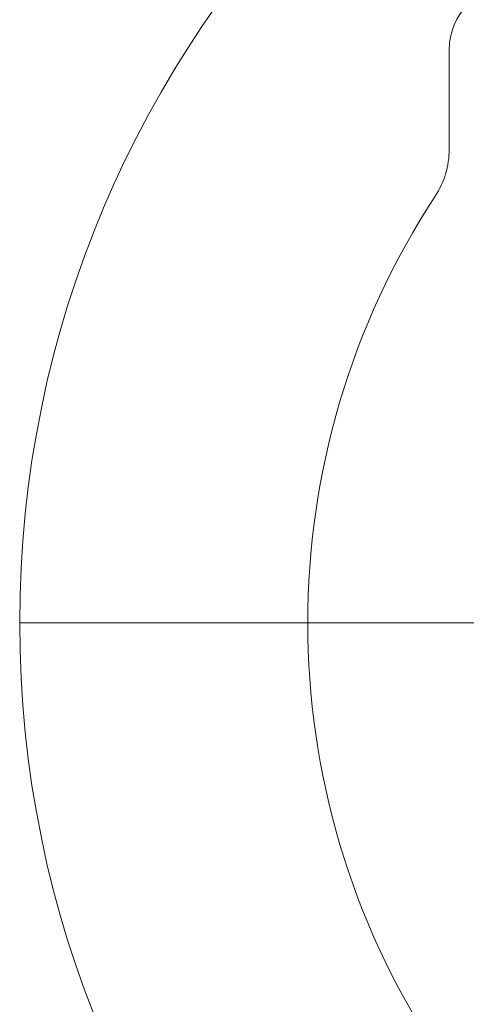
# Model space of a CAD drawing. Header units: centimetres. Extents: x -9388 to 91680, y -1419244 to 50347.
# Tile 131 of 183: x 38574 to 38679, y -689588 to -689358. Entities that reach past the tile are written whole.
import ezdxf

# ---------------------------------------------------------------- set-up
doc = ezdxf.new("R2010")
doc.units = ezdxf.units.CM
doc.layers.add('Q_kd_wpusty', color=7, linetype='Continuous', lineweight=15, true_color=0x009901)

# ---------------------------------------------------------------- blocks, each defined once
blk = doc.blocks.new('A$C674D9795')
at = {"layer": 'Q_kd_wpusty', "linetype": 'Continuous'}
blk.add_line((-14.935, 13.435), (-14.935, 11.103), dxfattribs=at)
blk.add_line((-14.935, 13.435), (-14.935, 11.103), dxfattribs=at)
at = {"layer": 'Q_kd_wpusty', "linetype": 'Continuous', "ltscale": 0.5}
blk.add_line((-0.5, 0), (-25, 0), dxfattribs=at)
blk.add_line((-0.5, 0), (-25, 0), dxfattribs=at)
at = {"layer": 'Q_kd_wpusty', "linetype": 'Continuous'}
blk.add_circle((0, 0), 25, dxfattribs=at)
blk.add_circle((0, 0), 25, dxfattribs=at)
for centre, radius, start, end in [((-13.435, 13.435), 1.5, 90, 180), ((-13.435, 13.435), 1.5, 90, 180), ((-16.935, 11.103), 2, 326.7512, 0), ((-16.935, 11.103), 2, 326.7512, 0), ((0, 0), 18.25, 146.7512, 213.2488), ((0, 0), 18.25, 146.7512, 213.2488)]:
    blk.add_arc(centre, radius, start, end, dxfattribs=at)

msp = doc.modelspace()

# ---------------------------------------------------------------- block references
at = {"xscale": 10, "yscale": 10, "zscale": 10}
msp.add_blockref('A$C674D9795', (38824, -689499.06), dxfattribs=at)

doc.saveas('drawing.dxf')
